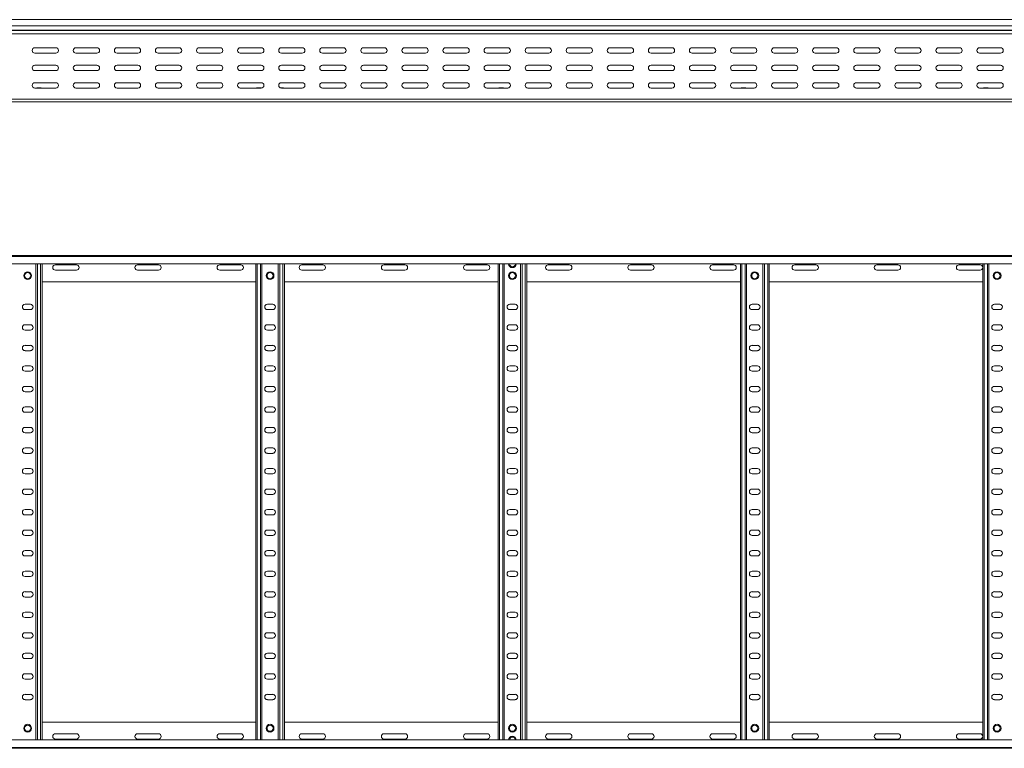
# Model space of a CAD drawing. Header units: millimetres. Extents: x -326 to 6469, y -6411 to -217.
# Tile 5 of 24: x 1863 to 3062, y -6409 to -5522. Entities that reach past the tile are written whole.
import ezdxf

# ---------------------------------------------------------------- set-up
doc = ezdxf.new("R2010")
doc.units = ezdxf.units.MM

msp = doc.modelspace()

# ---------------------------------------------------------------- linework, layer by layer
at = {"color": 7, "linetype": 'Continuous', "lineweight": 15}
for p, q in [((6469.5, -5522.1), (522.5, -5522.1)), ((522.5, -5529.6), (6469.5, -5529.6)), ((522.5, -5534.9), (6469.5, -5534.9)), ((522.5, -5535.3), (6469.5, -5535.3)), ((522.4, -5539.4), (6469.5, -5539.4)), ((1907.2, -5556.4), (1881.7, -5556.4)), ((1957.2, -5556.4), (1931.7, -5556.4)), ((2007.2, -5556.4), (1981.7, -5556.4)), ((2057.2, -5556.4), (2031.7, -5556.4)), ((2107.2, -5556.4), (2081.7, -5556.4)), ((2157.2, -5556.4), (2131.7, -5556.4)), ((2207.2, -5556.4), (2181.7, -5556.4)), ((2257.2, -5556.4), (2231.7, -5556.4)), ((2307.2, -5556.4), (2281.7, -5556.4)), ((2357.2, -5556.4), (2331.7, -5556.4)), ((2407.2, -5556.4), (2381.7, -5556.4)), ((2457.2, -5556.4), (2431.7, -5556.4)), ((2507.2, -5556.4), (2481.7, -5556.4)), ((2557.2, -5556.4), (2531.7, -5556.4)), ((2607.2, -5556.4), (2581.7, -5556.4)), ((2657.2, -5556.4), (2631.7, -5556.4)), ((2707.2, -5556.4), (2681.7, -5556.4)), ((2757.2, -5556.4), (2731.7, -5556.4)), ((2807.2, -5556.4), (2781.7, -5556.4)), ((2857.2, -5556.4), (2831.7, -5556.4)), ((2907.2, -5556.4), (2881.7, -5556.4)), ((2957.2, -5556.4), (2931.7, -5556.4)), ((3007.2, -5556.4), (2981.7, -5556.4)), ((3057.2, -5556.4), (3031.7, -5556.4)), ((1881.7, -5562.9), (1907.2, -5562.9)), ((1931.7, -5562.9), (1957.2, -5562.9)), ((1981.7, -5562.9), (2007.2, -5562.9)), ((2031.7, -5562.9), (2057.2, -5562.9)), ((2081.7, -5562.9), (2107.2, -5562.9)), ((2131.7, -5562.9), (2157.2, -5562.9)), ((2181.7, -5562.9), (2207.2, -5562.9)), ((2231.7, -5562.9), (2257.2, -5562.9)), ((2281.7, -5562.9), (2307.2, -5562.9)), ((2331.7, -5562.9), (2357.2, -5562.9)), ((2381.7, -5562.9), (2407.2, -5562.9)), ((2431.7, -5562.9), (2457.2, -5562.9)), ((2481.7, -5562.9), (2507.2, -5562.9)), ((2531.7, -5562.9), (2557.2, -5562.9)), ((2581.7, -5562.9), (2607.2, -5562.9)), ((2631.7, -5562.9), (2657.2, -5562.9)), ((2681.7, -5562.9), (2707.2, -5562.9)), ((2731.7, -5562.9), (2757.2, -5562.9)), ((2781.7, -5562.9), (2807.2, -5562.9)), ((2831.7, -5562.9), (2857.2, -5562.9)), ((2881.7, -5562.9), (2907.2, -5562.9)), ((2931.7, -5562.9), (2957.2, -5562.9)), ((2981.7, -5562.9), (3007.2, -5562.9)), ((3031.7, -5562.9), (3057.2, -5562.9)), ((1907.2, -5577.6), (1881.7, -5577.6)), ((1881.7, -5584.1), (1907.2, -5584.1)), ((1957.2, -5577.6), (1931.7, -5577.6)), ((1931.7, -5584.1), (1957.2, -5584.1)), ((2007.2, -5577.6), (1981.7, -5577.6)), ((1981.7, -5584.1), (2007.2, -5584.1)), ((2057.2, -5577.6), (2031.7, -5577.6)), ((2031.7, -5584.1), (2057.2, -5584.1)), ((2107.2, -5577.6), (2081.7, -5577.6)), ((2081.7, -5584.1), (2107.2, -5584.1)), ((2157.2, -5577.6), (2131.7, -5577.6)), ((2131.7, -5584.1), (2157.2, -5584.1)), ((2207.2, -5577.6), (2181.7, -5577.6)), ((2181.7, -5584.1), (2207.2, -5584.1)), ((2257.2, -5577.6), (2231.7, -5577.6)), ((2231.7, -5584.1), (2257.2, -5584.1)), ((2307.2, -5577.6), (2281.7, -5577.6)), ((2281.7, -5584.1), (2307.2, -5584.1)), ((2357.2, -5577.6), (2331.7, -5577.6)), ((2331.7, -5584.1), (2357.2, -5584.1)), ((2407.2, -5577.6), (2381.7, -5577.6)), ((2381.7, -5584.1), (2407.2, -5584.1)), ((2457.2, -5577.6), (2431.7, -5577.6)), ((2431.7, -5584.1), (2457.2, -5584.1)), ((2507.2, -5577.6), (2481.7, -5577.6)), ((2481.7, -5584.1), (2507.2, -5584.1)), ((2557.2, -5577.6), (2531.7, -5577.6)), ((2531.7, -5584.1), (2557.2, -5584.1)), ((2607.2, -5577.6), (2581.7, -5577.6)), ((2581.7, -5584.1), (2607.2, -5584.1)), ((2657.2, -5577.6), (2631.7, -5577.6)), ((2631.7, -5584.1), (2657.2, -5584.1)), ((2707.2, -5577.6), (2681.7, -5577.6)), ((2681.7, -5584.1), (2707.2, -5584.1)), ((2757.2, -5577.6), (2731.7, -5577.6)), ((2731.7, -5584.1), (2757.2, -5584.1)), ((2807.2, -5577.6), (2781.7, -5577.6)), ((2781.7, -5584.1), (2807.2, -5584.1)), ((2857.2, -5577.6), (2831.7, -5577.6)), ((2831.7, -5584.1), (2857.2, -5584.1)), ((2907.2, -5577.6), (2881.7, -5577.6)), ((2881.7, -5584.1), (2907.2, -5584.1)), ((2957.2, -5577.6), (2931.7, -5577.6)), ((2931.7, -5584.1), (2957.2, -5584.1)), ((3007.2, -5577.6), (2981.7, -5577.6)), ((2981.7, -5584.1), (3007.2, -5584.1)), ((3057.2, -5577.6), (3031.7, -5577.6)), ((3031.7, -5584.1), (3057.2, -5584.1)), ((1907.2, -5598.9), (1881.7, -5598.9)), ((1881.7, -5605.4), (1907.2, -5605.4)), ((1884.8, -5605.2), (1888.7, -5605.2)), ((1957.2, -5598.9), (1931.7, -5598.9)), ((1931.7, -5605.4), (1957.2, -5605.4)), ((2007.2, -5598.9), (1981.7, -5598.9)), ((1981.7, -5605.4), (2007.2, -5605.4)), ((2057.2, -5598.9), (2031.7, -5598.9)), ((2031.7, -5605.4), (2057.2, -5605.4)), ((2107.2, -5598.9), (2081.7, -5598.9)), ((2081.7, -5605.4), (2107.2, -5605.4)), ((2157.2, -5598.9), (2131.7, -5598.9)), ((2131.7, -5605.4), (2157.2, -5605.4)), ((2152.3, -5605.2), (2156.2, -5605.2)), ((2180.6, -5605.2), (2183.7, -5605.2)), ((2207.2, -5598.9), (2181.7, -5598.9)), ((2181.7, -5605.4), (2207.2, -5605.4)), ((2257.2, -5598.9), (2231.7, -5598.9)), ((2231.7, -5605.4), (2257.2, -5605.4)), ((2307.2, -5598.9), (2281.7, -5598.9)), ((2281.7, -5605.4), (2307.2, -5605.4)), ((2357.2, -5598.9), (2331.7, -5598.9)), ((2331.7, -5605.4), (2357.2, -5605.4)), ((2407.2, -5598.9), (2381.7, -5598.9)), ((2381.7, -5605.4), (2407.2, -5605.4)), ((2457.2, -5598.9), (2431.7, -5598.9)), ((2431.7, -5605.4), (2457.2, -5605.4)), ((2447.3, -5605.2), (2451.2, -5605.2)), ((2507.2, -5598.9), (2481.7, -5598.9)), ((2481.7, -5605.4), (2507.2, -5605.4)), ((2557.2, -5598.9), (2531.7, -5598.9)), ((2531.7, -5605.4), (2557.2, -5605.4)), ((2607.2, -5598.9), (2581.7, -5598.9)), ((2581.7, -5605.4), (2607.2, -5605.4)), ((2657.2, -5598.9), (2631.7, -5598.9)), ((2631.7, -5605.4), (2657.2, -5605.4)), ((2707.2, -5598.9), (2681.7, -5598.9)), ((2681.7, -5605.4), (2707.2, -5605.4)), ((2757.2, -5598.9), (2731.7, -5598.9)), ((2731.7, -5605.4), (2757.2, -5605.4)), ((2742.3, -5605.2), (2746.2, -5605.2)), ((2807.2, -5598.9), (2781.7, -5598.9)), ((2781.7, -5605.4), (2807.2, -5605.4)), ((2857.2, -5598.9), (2831.7, -5598.9)), ((2831.7, -5605.4), (2857.2, -5605.4)), ((2907.2, -5598.9), (2881.7, -5598.9)), ((2881.7, -5605.4), (2907.2, -5605.4)), ((2957.2, -5598.9), (2931.7, -5598.9)), ((2931.7, -5605.4), (2957.2, -5605.4)), ((3007.2, -5598.9), (2981.7, -5598.9)), ((2981.7, -5605.4), (3007.2, -5605.4)), ((3057.2, -5598.9), (3031.7, -5598.9)), ((3031.7, -5605.4), (3057.2, -5605.4)), ((3037.3, -5605.2), (3041.2, -5605.2)), ((522.5, -5619.1), (6469.5, -5619.1)), ((1580.9, -5622.1), (2460, -5622.1)), ((2460, -5622.1), (2465.9, -5622.1)), ((2465.9, -5622.1), (3345, -5622.1)), ((522.4, -5809.4), (6469.5, -5809.4)), ((6469.5, -5810.5), (522.5, -5810.5)), ((522.5, -5819.6), (6469.5, -5819.6)), ((1883, -6399.2), (1883, -5819.6)), ((1890.5, -6399.2), (1890.5, -5819.6)), ((1932.2, -5820.7), (1906.7, -5820.7)), ((2032.2, -5820.7), (2006.7, -5820.7)), ((2132.2, -5820.7), (2106.7, -5820.7)), ((2150.5, -6399.2), (2150.5, -5819.6)), ((2158, -6399.2), (2158, -5819.6)), ((2178, -6399.2), (2178, -5819.6)), ((2185.5, -6399.2), (2185.5, -5819.6)), ((2232.2, -5820.7), (2206.7, -5820.7)), ((2332.2, -5820.7), (2306.7, -5820.7)), ((2432.2, -5820.7), (2406.7, -5820.7)), ((2445.5, -6399.2), (2445.5, -5819.6)), ((2453, -6399.2), (2453, -5819.6)), ((2473, -6399.2), (2473, -5819.6)), ((2480.5, -6399.2), (2480.5, -5819.6)), ((2532.2, -5820.7), (2506.7, -5820.7)), ((2632.2, -5820.7), (2606.7, -5820.7)), ((2732.2, -5820.7), (2706.7, -5820.7)), ((2740.5, -6399.2), (2740.5, -5819.6)), ((2748, -6399.2), (2748, -5819.6)), ((2768, -6399.2), (2768, -5819.6)), ((2775.5, -6399.2), (2775.5, -5819.6)), ((2832.2, -5820.7), (2806.7, -5820.7)), ((2932.2, -5820.7), (2906.7, -5820.7)), ((3032.2, -5820.7), (3006.7, -5820.7)), ((3035.5, -6399.2), (3035.5, -5819.6)), ((3043, -6399.2), (3043, -5819.6)), ((1906.7, -5827.2), (1932.2, -5827.2)), ((2006.7, -5827.2), (2032.2, -5827.2)), ((2106.7, -5827.2), (2132.2, -5827.2)), ((2206.7, -5827.2), (2232.2, -5827.2)), ((2306.7, -5827.2), (2332.2, -5827.2)), ((2406.7, -5827.2), (2432.2, -5827.2)), ((2506.7, -5827.2), (2532.2, -5827.2)), ((2606.7, -5827.2), (2632.2, -5827.2)), ((2706.7, -5827.2), (2732.2, -5827.2)), ((2806.7, -5827.2), (2832.2, -5827.2)), ((2906.7, -5827.2), (2932.2, -5827.2)), ((3006.7, -5827.2), (3032.2, -5827.2)), ((1890.5, -5841.4), (2150.5, -5841.4)), ((2185.5, -5841.4), (2445.5, -5841.4)), ((2480.5, -5841.4), (2740.5, -5841.4)), ((2775.5, -5841.4), (3035.5, -5841.4)), ((1876.2, -5868.7), (1869.7, -5868.7)), ((2171.2, -5868.7), (2164.7, -5868.7)), ((2466.2, -5868.7), (2459.7, -5868.7)), ((2761.2, -5868.7), (2754.7, -5868.7)), ((3056.2, -5868.7), (3049.7, -5868.7)), ((1869.7, -5875.2), (1876.2, -5875.2)), ((2164.7, -5875.2), (2171.2, -5875.2)), ((2459.7, -5875.2), (2466.2, -5875.2)), ((2754.7, -5875.2), (2761.2, -5875.2)), ((3049.7, -5875.2), (3056.2, -5875.2)), ((1876.2, -5893.7), (1869.7, -5893.7)), ((2171.2, -5893.7), (2164.7, -5893.7)), ((2466.2, -5893.7), (2459.7, -5893.7)), ((2761.2, -5893.7), (2754.7, -5893.7)), ((3056.2, -5893.7), (3049.7, -5893.7)), ((1869.7, -5900.2), (1876.2, -5900.2)), ((2164.7, -5900.2), (2171.2, -5900.2)), ((2459.7, -5900.2), (2466.2, -5900.2)), ((2754.7, -5900.2), (2761.2, -5900.2)), ((3049.7, -5900.2), (3056.2, -5900.2)), ((1876.2, -5918.7), (1869.7, -5918.7)), ((2171.2, -5918.7), (2164.7, -5918.7)), ((2466.2, -5918.7), (2459.7, -5918.7)), ((2761.2, -5918.7), (2754.7, -5918.7)), ((3056.2, -5918.7), (3049.7, -5918.7)), ((1869.7, -5925.2), (1876.2, -5925.2)), ((2164.7, -5925.2), (2171.2, -5925.2)), ((2459.7, -5925.2), (2466.2, -5925.2)), ((2754.7, -5925.2), (2761.2, -5925.2)), ((3049.7, -5925.2), (3056.2, -5925.2)), ((1876.2, -5943.7), (1869.7, -5943.7)), ((2171.2, -5943.7), (2164.7, -5943.7)), ((2466.2, -5943.7), (2459.7, -5943.7)), ((2761.2, -5943.7), (2754.7, -5943.7)), ((3056.2, -5943.7), (3049.7, -5943.7)), ((1869.7, -5950.2), (1876.2, -5950.2)), ((2164.7, -5950.2), (2171.2, -5950.2)), ((2459.7, -5950.2), (2466.2, -5950.2)), ((2754.7, -5950.2), (2761.2, -5950.2)), ((3049.7, -5950.2), (3056.2, -5950.2)), ((1876.2, -5968.7), (1869.7, -5968.7)), ((1869.7, -5975.2), (1876.2, -5975.2)), ((2171.2, -5968.7), (2164.7, -5968.7)), ((2164.7, -5975.2), (2171.2, -5975.2)), ((2466.2, -5968.7), (2459.7, -5968.7)), ((2459.7, -5975.2), (2466.2, -5975.2)), ((2761.2, -5968.7), (2754.7, -5968.7)), ((2754.7, -5975.2), (2761.2, -5975.2)), ((3056.2, -5968.7), (3049.7, -5968.7)), ((3049.7, -5975.2), (3056.2, -5975.2)), ((1876.2, -5993.7), (1869.7, -5993.7)), ((1869.7, -6000.2), (1876.2, -6000.2)), ((2171.2, -5993.7), (2164.7, -5993.7)), ((2164.7, -6000.2), (2171.2, -6000.2)), ((2466.2, -5993.7), (2459.7, -5993.7)), ((2459.7, -6000.2), (2466.2, -6000.2)), ((2761.2, -5993.7), (2754.7, -5993.7)), ((2754.7, -6000.2), (2761.2, -6000.2)), ((3056.2, -5993.7), (3049.7, -5993.7)), ((3049.7, -6000.2), (3056.2, -6000.2)), ((1876.2, -6018.7), (1869.7, -6018.7)), ((1869.7, -6025.2), (1876.2, -6025.2)), ((2171.2, -6018.7), (2164.7, -6018.7)), ((2164.7, -6025.2), (2171.2, -6025.2)), ((2466.2, -6018.7), (2459.7, -6018.7)), ((2459.7, -6025.2), (2466.2, -6025.2)), ((2761.2, -6018.7), (2754.7, -6018.7)), ((2754.7, -6025.2), (2761.2, -6025.2)), ((3056.2, -6018.7), (3049.7, -6018.7)), ((3049.7, -6025.2), (3056.2, -6025.2)), ((1876.2, -6043.7), (1869.7, -6043.7)), ((1869.7, -6050.2), (1876.2, -6050.2)), ((2171.2, -6043.7), (2164.7, -6043.7)), ((2164.7, -6050.2), (2171.2, -6050.2)), ((2466.2, -6043.7), (2459.7, -6043.7)), ((2459.7, -6050.2), (2466.2, -6050.2)), ((2761.2, -6043.7), (2754.7, -6043.7)), ((2754.7, -6050.2), (2761.2, -6050.2)), ((3056.2, -6043.7), (3049.7, -6043.7)), ((3049.7, -6050.2), (3056.2, -6050.2)), ((1876.2, -6068.7), (1869.7, -6068.7)), ((1869.7, -6075.2), (1876.2, -6075.2)), ((2171.2, -6068.7), (2164.7, -6068.7)), ((2164.7, -6075.2), (2171.2, -6075.2)), ((2466.2, -6068.7), (2459.7, -6068.7)), ((2459.7, -6075.2), (2466.2, -6075.2)), ((2761.2, -6068.7), (2754.7, -6068.7)), ((2754.7, -6075.2), (2761.2, -6075.2)), ((3056.2, -6068.7), (3049.7, -6068.7)), ((3049.7, -6075.2), (3056.2, -6075.2)), ((1876.2, -6093.7), (1869.7, -6093.7)), ((1869.7, -6100.2), (1876.2, -6100.2)), ((2171.2, -6093.7), (2164.7, -6093.7)), ((2164.7, -6100.2), (2171.2, -6100.2)), ((2466.2, -6093.7), (2459.7, -6093.7)), ((2459.7, -6100.2), (2466.2, -6100.2)), ((2761.2, -6093.7), (2754.7, -6093.7)), ((2754.7, -6100.2), (2761.2, -6100.2)), ((3056.2, -6093.7), (3049.7, -6093.7)), ((3049.7, -6100.2), (3056.2, -6100.2)), ((1876.2, -6118.7), (1869.7, -6118.7)), ((2171.2, -6118.7), (2164.7, -6118.7)), ((2466.2, -6118.7), (2459.7, -6118.7)), ((2761.2, -6118.7), (2754.7, -6118.7)), ((3056.2, -6118.7), (3049.7, -6118.7)), ((1869.7, -6125.2), (1876.2, -6125.2)), ((2164.7, -6125.2), (2171.2, -6125.2)), ((2459.7, -6125.2), (2466.2, -6125.2)), ((2754.7, -6125.2), (2761.2, -6125.2)), ((3049.7, -6125.2), (3056.2, -6125.2)), ((1876.2, -6143.7), (1869.7, -6143.7)), ((2171.2, -6143.7), (2164.7, -6143.7)), ((2466.2, -6143.7), (2459.7, -6143.7)), ((2761.2, -6143.7), (2754.7, -6143.7)), ((3056.2, -6143.7), (3049.7, -6143.7)), ((1869.7, -6150.2), (1876.2, -6150.2)), ((2164.7, -6150.2), (2171.2, -6150.2)), ((2459.7, -6150.2), (2466.2, -6150.2)), ((2754.7, -6150.2), (2761.2, -6150.2)), ((3049.7, -6150.2), (3056.2, -6150.2)), ((1876.2, -6168.7), (1869.7, -6168.7)), ((2171.2, -6168.7), (2164.7, -6168.7)), ((2466.2, -6168.7), (2459.7, -6168.7)), ((2761.2, -6168.7), (2754.7, -6168.7)), ((3056.2, -6168.7), (3049.7, -6168.7)), ((1869.7, -6175.2), (1876.2, -6175.2)), ((2164.7, -6175.2), (2171.2, -6175.2)), ((2459.7, -6175.2), (2466.2, -6175.2)), ((2754.7, -6175.2), (2761.2, -6175.2)), ((3049.7, -6175.2), (3056.2, -6175.2)), ((1876.2, -6193.7), (1869.7, -6193.7)), ((2171.2, -6193.7), (2164.7, -6193.7)), ((2466.2, -6193.7), (2459.7, -6193.7)), ((2761.2, -6193.7), (2754.7, -6193.7)), ((3056.2, -6193.7), (3049.7, -6193.7)), ((1869.7, -6200.2), (1876.2, -6200.2)), ((2164.7, -6200.2), (2171.2, -6200.2)), ((2459.7, -6200.2), (2466.2, -6200.2)), ((2754.7, -6200.2), (2761.2, -6200.2)), ((3049.7, -6200.2), (3056.2, -6200.2)), ((1876.2, -6218.7), (1869.7, -6218.7)), ((2171.2, -6218.7), (2164.7, -6218.7)), ((2466.2, -6218.7), (2459.7, -6218.7)), ((2761.2, -6218.7), (2754.7, -6218.7)), ((3056.2, -6218.7), (3049.7, -6218.7)), ((1869.7, -6225.2), (1876.2, -6225.2)), ((2164.7, -6225.2), (2171.2, -6225.2)), ((2459.7, -6225.2), (2466.2, -6225.2)), ((2754.7, -6225.2), (2761.2, -6225.2)), ((3049.7, -6225.2), (3056.2, -6225.2)), ((1876.2, -6243.7), (1869.7, -6243.7)), ((2171.2, -6243.7), (2164.7, -6243.7)), ((2466.2, -6243.7), (2459.7, -6243.7)), ((2761.2, -6243.7), (2754.7, -6243.7)), ((3056.2, -6243.7), (3049.7, -6243.7)), ((1869.7, -6250.2), (1876.2, -6250.2)), ((2164.7, -6250.2), (2171.2, -6250.2)), ((2459.7, -6250.2), (2466.2, -6250.2)), ((2754.7, -6250.2), (2761.2, -6250.2)), ((3049.7, -6250.2), (3056.2, -6250.2)), ((1876.2, -6268.7), (1869.7, -6268.7)), ((1869.7, -6275.2), (1876.2, -6275.2)), ((2171.2, -6268.7), (2164.7, -6268.7)), ((2164.7, -6275.2), (2171.2, -6275.2)), ((2466.2, -6268.7), (2459.7, -6268.7)), ((2459.7, -6275.2), (2466.2, -6275.2)), ((2761.2, -6268.7), (2754.7, -6268.7)), ((2754.7, -6275.2), (2761.2, -6275.2)), ((3056.2, -6268.7), (3049.7, -6268.7)), ((3049.7, -6275.2), (3056.2, -6275.2)), ((1876.2, -6293.7), (1869.7, -6293.7)), ((1869.7, -6300.2), (1876.2, -6300.2)), ((2171.2, -6293.7), (2164.7, -6293.7)), ((2164.7, -6300.2), (2171.2, -6300.2)), ((2466.2, -6293.7), (2459.7, -6293.7)), ((2459.7, -6300.2), (2466.2, -6300.2)), ((2761.2, -6293.7), (2754.7, -6293.7)), ((2754.7, -6300.2), (2761.2, -6300.2)), ((3056.2, -6293.7), (3049.7, -6293.7)), ((3049.7, -6300.2), (3056.2, -6300.2)), ((1876.2, -6318.7), (1869.7, -6318.7)), ((1869.7, -6325.2), (1876.2, -6325.2)), ((2171.2, -6318.7), (2164.7, -6318.7)), ((2164.7, -6325.2), (2171.2, -6325.2)), ((2466.2, -6318.7), (2459.7, -6318.7)), ((2459.7, -6325.2), (2466.2, -6325.2)), ((2761.2, -6318.7), (2754.7, -6318.7)), ((2754.7, -6325.2), (2761.2, -6325.2)), ((3056.2, -6318.7), (3049.7, -6318.7)), ((3049.7, -6325.2), (3056.2, -6325.2)), ((1876.2, -6343.7), (1869.7, -6343.7)), ((1869.7, -6350.2), (1876.2, -6350.2)), ((2171.2, -6343.7), (2164.7, -6343.7)), ((2164.7, -6350.2), (2171.2, -6350.2)), ((2466.2, -6343.7), (2459.7, -6343.7)), ((2459.7, -6350.2), (2466.2, -6350.2)), ((2761.2, -6343.7), (2754.7, -6343.7)), ((2754.7, -6350.2), (2761.2, -6350.2)), ((3056.2, -6343.7), (3049.7, -6343.7)), ((3049.7, -6350.2), (3056.2, -6350.2)), ((1890.5, -6377.4), (2150.5, -6377.4)), ((2185.5, -6377.4), (2445.5, -6377.4)), ((2480.5, -6377.4), (2740.5, -6377.4)), ((2775.5, -6377.4), (3035.5, -6377.4)), ((6469.5, -6399.2), (522.5, -6399.2)), ((1906.7, -6391.7), (1932.2, -6391.7)), ((1932.2, -6398.2), (1906.7, -6398.2)), ((2006.7, -6391.7), (2032.2, -6391.7)), ((2032.2, -6398.2), (2006.7, -6398.2)), ((2106.7, -6391.7), (2132.2, -6391.7)), ((2132.2, -6398.2), (2106.7, -6398.2)), ((2206.7, -6391.7), (2232.2, -6391.7)), ((2232.2, -6398.2), (2206.7, -6398.2)), ((2306.7, -6391.7), (2332.2, -6391.7)), ((2332.2, -6398.2), (2306.7, -6398.2)), ((2406.7, -6391.7), (2432.2, -6391.7)), ((2432.2, -6398.2), (2406.7, -6398.2)), ((2506.7, -6391.7), (2532.2, -6391.7)), ((2532.2, -6398.2), (2506.7, -6398.2)), ((2606.7, -6391.7), (2632.2, -6391.7)), ((2632.2, -6398.2), (2606.7, -6398.2)), ((2706.7, -6391.7), (2732.2, -6391.7)), ((2732.2, -6398.2), (2706.7, -6398.2)), ((2806.7, -6391.7), (2832.2, -6391.7)), ((2832.2, -6398.2), (2806.7, -6398.2)), ((2906.7, -6391.7), (2932.2, -6391.7)), ((2932.2, -6398.2), (2906.7, -6398.2)), ((3006.7, -6391.7), (3032.2, -6391.7)), ((3032.2, -6398.2), (3006.7, -6398.2)), ((522.4, -6409.4), (6469.5, -6409.4)), ((522.5, -6408.3), (6469.5, -6408.3))]:
    msp.add_line(p, q, dxfattribs=at)
at = {"color": 8, "linetype": 'Continuous', "lineweight": 15}
for p, q in [((1884.8, -5605.2), (1884.8, -5605.4)), ((1888.7, -5605.4), (1888.7, -5605.2)), ((2152.3, -5605.2), (2152.3, -5605.4)), ((2156.2, -5605.4), (2156.2, -5605.2)), ((2183.7, -5605.4), (2183.7, -5605.2)), ((2447.3, -5605.2), (2447.3, -5605.4)), ((2451.2, -5605.4), (2451.2, -5605.2)), ((2742.3, -5605.2), (2742.3, -5605.4)), ((2746.2, -5605.4), (2746.2, -5605.2)), ((3037.3, -5605.2), (3037.3, -5605.4)), ((3041.2, -5605.4), (3041.2, -5605.2)), ((1884.8, -6399.2), (1884.8, -5819.6)), ((1888.7, -6399.2), (1888.7, -5819.6)), ((2152.3, -6399.2), (2152.3, -5819.6)), ((2156.2, -6399.2), (2156.2, -5819.6)), ((2179.8, -6399.2), (2179.8, -5819.6)), ((2183.7, -6399.2), (2183.7, -5819.6)), ((2447.3, -6399.2), (2447.3, -5819.6)), ((2451.2, -6399.2), (2451.2, -5819.6)), ((2474.8, -6399.2), (2474.8, -5819.6)), ((2478.7, -6399.2), (2478.7, -5819.6)), ((2742.3, -6399.2), (2742.3, -5819.6)), ((2746.2, -6399.2), (2746.2, -5819.6)), ((2769.8, -6399.2), (2769.8, -5819.6)), ((2773.7, -6399.2), (2773.7, -5819.6)), ((3037.3, -6399.2), (3037.3, -5819.6)), ((3041.2, -6399.2), (3041.2, -5819.6))]:
    msp.add_line(p, q, dxfattribs=at)
at = {"color": 7, "linetype": 'Continuous', "lineweight": 15}
for centre, radius in [((1873, -5833.9), 4.75), ((1873, -5833.9), 3.75), ((2168, -5833.9), 4.75), ((2168, -5833.9), 3.75), ((2463, -5833.9), 4.75), ((2463, -5833.9), 3.75), ((2758, -5833.9), 4.75), ((2758, -5833.9), 3.75), ((3053, -5833.9), 4.75), ((3053, -5833.9), 3.75), ((1873, -6384.9), 4.75), ((1873, -6384.9), 3.75), ((2168, -6384.9), 4.75), ((2168, -6384.9), 3.75), ((2463, -6384.9), 4.75), ((2463, -6384.9), 3.75), ((2758, -6384.9), 4.75), ((2758, -6384.9), 3.75), ((3053, -6384.9), 4.75), ((3053, -6384.9), 3.75)]:
    msp.add_circle(centre, radius, dxfattribs=at)
for centre, radius, start, end in [((1881.7, -5559.6), 3.25, 90, 270), ((1907.2, -5559.6), 3.25, 270, 90), ((1931.7, -5559.6), 3.25, 90, 270), ((1957.2, -5559.6), 3.25, 270, 90), ((1981.7, -5559.6), 3.25, 90, 270), ((2007.2, -5559.6), 3.25, 270, 90), ((2031.7, -5559.6), 3.25, 90, 270), ((2057.2, -5559.6), 3.25, 270, 90), ((2081.7, -5559.6), 3.25, 90, 270), ((2107.2, -5559.6), 3.25, 270, 90), ((2131.7, -5559.6), 3.25, 90, 270), ((2157.2, -5559.6), 3.25, 270, 90), ((2181.7, -5559.6), 3.25, 90, 270), ((2207.2, -5559.6), 3.25, 270, 90), ((2231.7, -5559.6), 3.25, 90, 270), ((2257.2, -5559.6), 3.25, 270, 90), ((2281.7, -5559.6), 3.25, 90, 270), ((2307.2, -5559.6), 3.25, 270, 90), ((2331.7, -5559.6), 3.25, 90, 270), ((2357.2, -5559.6), 3.25, 270, 90), ((2381.7, -5559.6), 3.25, 90, 270), ((2407.2, -5559.6), 3.25, 270, 90), ((2431.7, -5559.6), 3.25, 90, 270), ((2457.2, -5559.6), 3.25, 270, 90), ((2481.7, -5559.6), 3.25, 90, 270), ((2507.2, -5559.6), 3.25, 270, 90), ((2531.7, -5559.6), 3.25, 90, 270), ((2557.2, -5559.6), 3.25, 270, 90), ((2581.7, -5559.6), 3.25, 90, 270), ((2607.2, -5559.6), 3.25, 270, 90), ((2631.7, -5559.6), 3.25, 90, 270), ((2657.2, -5559.6), 3.25, 270, 90), ((2681.7, -5559.6), 3.25, 90, 270), ((2707.2, -5559.6), 3.25, 270, 90), ((2731.7, -5559.6), 3.25, 90, 270), ((2757.2, -5559.6), 3.25, 270, 90), ((2781.7, -5559.6), 3.25, 90, 270), ((2807.2, -5559.6), 3.25, 270, 90), ((2831.7, -5559.6), 3.25, 90, 270), ((2857.2, -5559.6), 3.25, 270, 90), ((2881.7, -5559.6), 3.25, 90, 270), ((2907.2, -5559.6), 3.25, 270, 90), ((2931.7, -5559.6), 3.25, 90, 270), ((2957.2, -5559.6), 3.25, 270, 90), ((2981.7, -5559.6), 3.25, 90, 270), ((3007.2, -5559.6), 3.25, 270, 90), ((3031.7, -5559.6), 3.25, 90, 270), ((3057.2, -5559.6), 3.25, 270, 90), ((1881.7, -5580.9), 3.25, 90, 270), ((1907.2, -5580.9), 3.25, 270, 90), ((1931.7, -5580.9), 3.25, 90, 270), ((1957.2, -5580.9), 3.25, 270, 90), ((1981.7, -5580.9), 3.25, 90, 270), ((2007.2, -5580.9), 3.25, 270, 90), ((2031.7, -5580.9), 3.25, 90, 270), ((2057.2, -5580.9), 3.25, 270, 90), ((2081.7, -5580.9), 3.25, 90, 270), ((2107.2, -5580.9), 3.25, 270, 90), ((2131.7, -5580.9), 3.25, 90, 270), ((2157.2, -5580.9), 3.25, 270, 90), ((2181.7, -5580.9), 3.25, 90, 270), ((2207.2, -5580.9), 3.25, 270, 90), ((2231.7, -5580.9), 3.25, 90, 270), ((2257.2, -5580.9), 3.25, 270, 90), ((2281.7, -5580.9), 3.25, 90, 270), ((2307.2, -5580.9), 3.25, 270, 90), ((2331.7, -5580.9), 3.25, 90, 270), ((2357.2, -5580.9), 3.25, 270, 90), ((2381.7, -5580.9), 3.25, 90, 270), ((2407.2, -5580.9), 3.25, 270, 90), ((2431.7, -5580.9), 3.25, 90, 270), ((2457.2, -5580.9), 3.25, 270, 90), ((2481.7, -5580.9), 3.25, 90, 270), ((2507.2, -5580.9), 3.25, 270, 90), ((2531.7, -5580.9), 3.25, 90, 270), ((2557.2, -5580.9), 3.25, 270, 90), ((2581.7, -5580.9), 3.25, 90, 270), ((2607.2, -5580.9), 3.25, 270, 90), ((2631.7, -5580.9), 3.25, 90, 270), ((2657.2, -5580.9), 3.25, 270, 90), ((2681.7, -5580.9), 3.25, 90, 270), ((2707.2, -5580.9), 3.25, 270, 90), ((2731.7, -5580.9), 3.25, 90, 270), ((2757.2, -5580.9), 3.25, 270, 90), ((2781.7, -5580.9), 3.25, 90, 270), ((2807.2, -5580.9), 3.25, 270, 90), ((2831.7, -5580.9), 3.25, 90, 270), ((2857.2, -5580.9), 3.25, 270, 90), ((2881.7, -5580.9), 3.25, 90, 270), ((2907.2, -5580.9), 3.25, 270, 90), ((2931.7, -5580.9), 3.25, 90, 270), ((2957.2, -5580.9), 3.25, 270, 90), ((2981.7, -5580.9), 3.25, 90, 270), ((3007.2, -5580.9), 3.25, 270, 90), ((3031.7, -5580.9), 3.25, 90, 270), ((3057.2, -5580.9), 3.25, 270, 90), ((1881.7, -5602.1), 3.25, 90, 270), ((1884.8, -5607), 1.8, 90, 116.5628), ((1888.7, -5607), 1.8, 63.4372, 90), ((1907.2, -5602.1), 3.25, 270, 90), ((1931.7, -5602.1), 3.25, 90, 270), ((1957.2, -5602.1), 3.25, 270, 90), ((1981.7, -5602.1), 3.25, 90, 270), ((2007.2, -5602.1), 3.25, 270, 90), ((2031.7, -5602.1), 3.25, 90, 270), ((2057.2, -5602.1), 3.25, 270, 90), ((2081.7, -5602.1), 3.25, 90, 270), ((2107.2, -5602.1), 3.25, 270, 90), ((2131.7, -5602.1), 3.25, 90, 270), ((2152.3, -5607), 1.8, 90, 116.5628), ((2156.2, -5607), 1.8, 63.4372, 90), ((2157.2, -5602.1), 3.25, 270, 90), ((2181.7, -5602.1), 3.25, 90, 270), ((2183.7, -5607), 1.8, 63.4372, 90), ((2207.2, -5602.1), 3.25, 270, 90), ((2231.7, -5602.1), 3.25, 90, 270), ((2257.2, -5602.1), 3.25, 270, 90), ((2281.7, -5602.1), 3.25, 90, 270), ((2307.2, -5602.1), 3.25, 270, 90), ((2331.7, -5602.1), 3.25, 90, 270), ((2357.2, -5602.1), 3.25, 270, 90), ((2381.7, -5602.1), 3.25, 90, 270), ((2407.2, -5602.1), 3.25, 270, 90), ((2431.7, -5602.1), 3.25, 90, 270), ((2447.3, -5607), 1.8, 90, 116.5628), ((2451.2, -5607), 1.8, 63.4372, 90), ((2457.2, -5602.1), 3.25, 270, 90), ((2481.7, -5602.1), 3.25, 90, 270), ((2507.2, -5602.1), 3.25, 270, 90), ((2531.7, -5602.1), 3.25, 90, 270), ((2557.2, -5602.1), 3.25, 270, 90), ((2581.7, -5602.1), 3.25, 90, 270), ((2607.2, -5602.1), 3.25, 270, 90), ((2631.7, -5602.1), 3.25, 90, 270), ((2657.2, -5602.1), 3.25, 270, 90), ((2681.7, -5602.1), 3.25, 90, 270), ((2707.2, -5602.1), 3.25, 270, 90), ((2731.7, -5602.1), 3.25, 90, 270), ((2742.3, -5607), 1.8, 90, 116.5628), ((2746.2, -5607), 1.8, 63.4372, 90), ((2757.2, -5602.1), 3.25, 270, 90), ((2781.7, -5602.1), 3.25, 90, 270), ((2807.2, -5602.1), 3.25, 270, 90), ((2831.7, -5602.1), 3.25, 90, 270), ((2857.2, -5602.1), 3.25, 270, 90), ((2881.7, -5602.1), 3.25, 90, 270), ((2907.2, -5602.1), 3.25, 270, 90), ((2931.7, -5602.1), 3.25, 90, 270), ((2957.2, -5602.1), 3.25, 270, 90), ((2981.7, -5602.1), 3.25, 90, 270), ((3007.2, -5602.1), 3.25, 270, 90), ((3031.7, -5602.1), 3.25, 90, 270), ((3037.3, -5607), 1.8, 90, 116.5628), ((3041.2, -5607), 1.8, 63.4372, 90), ((3057.2, -5602.1), 3.25, 270, 90), ((1906.7, -5823.9), 3.25, 90, 270), ((1932.2, -5823.9), 3.25, 270, 90), ((2006.7, -5823.9), 3.25, 90, 270), ((2032.2, -5823.9), 3.25, 270, 90), ((2106.7, -5823.9), 3.25, 90, 270), ((2132.2, -5823.9), 3.25, 270, 90), ((2206.7, -5823.9), 3.25, 90, 270), ((2232.2, -5823.9), 3.25, 270, 90), ((2306.7, -5823.9), 3.25, 90, 270), ((2332.2, -5823.9), 3.25, 270, 90), ((2406.7, -5823.9), 3.25, 90, 270), ((2432.2, -5823.9), 3.25, 270, 90), ((2463, -5819.3), 4.75, 183.9233, 356.0767), ((2506.7, -5823.9), 3.25, 90, 270), ((2532.2, -5823.9), 3.25, 270, 90), ((2606.7, -5823.9), 3.25, 90, 270), ((2632.2, -5823.9), 3.25, 270, 90), ((2706.7, -5823.9), 3.25, 90, 270), ((2732.2, -5823.9), 3.25, 270, 90), ((2806.7, -5823.9), 3.25, 90, 270), ((2832.2, -5823.9), 3.25, 270, 90), ((2906.7, -5823.9), 3.25, 90, 270), ((2932.2, -5823.9), 3.25, 270, 90), ((3006.7, -5823.9), 3.25, 90, 270), ((3032.2, -5823.9), 3.25, 270, 90), ((1869.7, -5871.9), 3.25, 90, 270), ((1876.2, -5871.9), 3.25, 270, 90), ((2164.7, -5871.9), 3.25, 90, 270), ((2171.2, -5871.9), 3.25, 270, 90), ((2459.7, -5871.9), 3.25, 90, 270), ((2466.2, -5871.9), 3.25, 270, 90), ((2754.7, -5871.9), 3.25, 90, 270), ((2761.2, -5871.9), 3.25, 270, 90), ((3049.7, -5871.9), 3.25, 90, 270), ((3056.2, -5871.9), 3.25, 270, 90), ((1869.7, -5896.9), 3.25, 90, 270), ((1876.2, -5896.9), 3.25, 270, 90), ((2164.7, -5896.9), 3.25, 90, 270), ((2171.2, -5896.9), 3.25, 270, 90), ((2459.7, -5896.9), 3.25, 90, 270), ((2466.2, -5896.9), 3.25, 270, 90), ((2754.7, -5896.9), 3.25, 90, 270), ((2761.2, -5896.9), 3.25, 270, 90), ((3049.7, -5896.9), 3.25, 90, 270), ((3056.2, -5896.9), 3.25, 270, 90), ((1869.7, -5921.9), 3.25, 90, 270), ((1876.2, -5921.9), 3.25, 270, 90), ((2164.7, -5921.9), 3.25, 90, 270), ((2171.2, -5921.9), 3.25, 270, 90), ((2459.7, -5921.9), 3.25, 90, 270), ((2466.2, -5921.9), 3.25, 270, 90), ((2754.7, -5921.9), 3.25, 90, 270), ((2761.2, -5921.9), 3.25, 270, 90), ((3049.7, -5921.9), 3.25, 90, 270), ((3056.2, -5921.9), 3.25, 270, 90), ((1869.7, -5946.9), 3.25, 90, 270), ((1876.2, -5946.9), 3.25, 270, 90), ((2164.7, -5946.9), 3.25, 90, 270), ((2171.2, -5946.9), 3.25, 270, 90), ((2459.7, -5946.9), 3.25, 90, 270), ((2466.2, -5946.9), 3.25, 270, 90), ((2754.7, -5946.9), 3.25, 90, 270), ((2761.2, -5946.9), 3.25, 270, 90), ((3049.7, -5946.9), 3.25, 90, 270), ((3056.2, -5946.9), 3.25, 270, 90), ((1869.7, -5971.9), 3.25, 90, 270), ((1876.2, -5971.9), 3.25, 270, 90), ((2164.7, -5971.9), 3.25, 90, 270), ((2171.2, -5971.9), 3.25, 270, 90), ((2459.7, -5971.9), 3.25, 90, 270), ((2466.2, -5971.9), 3.25, 270, 90), ((2754.7, -5971.9), 3.25, 90, 270), ((2761.2, -5971.9), 3.25, 270, 90), ((3049.7, -5971.9), 3.25, 90, 270), ((3056.2, -5971.9), 3.25, 270, 90), ((1869.7, -5996.9), 3.25, 90, 270), ((1876.2, -5996.9), 3.25, 270, 90), ((2164.7, -5996.9), 3.25, 90, 270), ((2171.2, -5996.9), 3.25, 270, 90), ((2459.7, -5996.9), 3.25, 90, 270), ((2466.2, -5996.9), 3.25, 270, 90), ((2754.7, -5996.9), 3.25, 90, 270), ((2761.2, -5996.9), 3.25, 270, 90), ((3049.7, -5996.9), 3.25, 90, 270), ((3056.2, -5996.9), 3.25, 270, 90), ((1869.7, -6021.9), 3.25, 90, 270), ((1876.2, -6021.9), 3.25, 270, 90), ((2164.7, -6021.9), 3.25, 90, 270), ((2171.2, -6021.9), 3.25, 270, 90), ((2459.7, -6021.9), 3.25, 90, 270), ((2466.2, -6021.9), 3.25, 270, 90), ((2754.7, -6021.9), 3.25, 90, 270), ((2761.2, -6021.9), 3.25, 270, 90), ((3049.7, -6021.9), 3.25, 90, 270), ((3056.2, -6021.9), 3.25, 270, 90), ((1869.7, -6046.9), 3.25, 90, 270), ((1876.2, -6046.9), 3.25, 270, 90), ((2164.7, -6046.9), 3.25, 90, 270), ((2171.2, -6046.9), 3.25, 270, 90), ((2459.7, -6046.9), 3.25, 90, 270), ((2466.2, -6046.9), 3.25, 270, 90), ((2754.7, -6046.9), 3.25, 90, 270), ((2761.2, -6046.9), 3.25, 270, 90), ((3049.7, -6046.9), 3.25, 90, 270), ((3056.2, -6046.9), 3.25, 270, 90), ((1869.7, -6071.9), 3.25, 90, 270), ((1876.2, -6071.9), 3.25, 270, 90), ((2164.7, -6071.9), 3.25, 90, 270), ((2171.2, -6071.9), 3.25, 270, 90), ((2459.7, -6071.9), 3.25, 90, 270), ((2466.2, -6071.9), 3.25, 270, 90), ((2754.7, -6071.9), 3.25, 90, 270), ((2761.2, -6071.9), 3.25, 270, 90), ((3049.7, -6071.9), 3.25, 90, 270), ((3056.2, -6071.9), 3.25, 270, 90), ((1869.7, -6096.9), 3.25, 90, 270), ((1876.2, -6096.9), 3.25, 270, 90), ((2164.7, -6096.9), 3.25, 90, 270), ((2171.2, -6096.9), 3.25, 270, 90), ((2459.7, -6096.9), 3.25, 90, 270), ((2466.2, -6096.9), 3.25, 270, 90), ((2754.7, -6096.9), 3.25, 90, 270), ((2761.2, -6096.9), 3.25, 270, 90), ((3049.7, -6096.9), 3.25, 90, 270), ((3056.2, -6096.9), 3.25, 270, 90), ((1869.7, -6121.9), 3.25, 90, 270), ((1876.2, -6121.9), 3.25, 270, 90), ((2164.7, -6121.9), 3.25, 90, 270), ((2171.2, -6121.9), 3.25, 270, 90), ((2459.7, -6121.9), 3.25, 90, 270), ((2466.2, -6121.9), 3.25, 270, 90), ((2754.7, -6121.9), 3.25, 90, 270), ((2761.2, -6121.9), 3.25, 270, 90), ((3049.7, -6121.9), 3.25, 90, 270), ((3056.2, -6121.9), 3.25, 270, 90), ((1869.7, -6146.9), 3.25, 90, 270), ((1876.2, -6146.9), 3.25, 270, 90), ((2164.7, -6146.9), 3.25, 90, 270), ((2171.2, -6146.9), 3.25, 270, 90), ((2459.7, -6146.9), 3.25, 90, 270), ((2466.2, -6146.9), 3.25, 270, 90), ((2754.7, -6146.9), 3.25, 90, 270), ((2761.2, -6146.9), 3.25, 270, 90), ((3049.7, -6146.9), 3.25, 90, 270), ((3056.2, -6146.9), 3.25, 270, 90), ((1869.7, -6171.9), 3.25, 90, 270), ((1876.2, -6171.9), 3.25, 270, 90), ((2164.7, -6171.9), 3.25, 90, 270), ((2171.2, -6171.9), 3.25, 270, 90), ((2459.7, -6171.9), 3.25, 90, 270), ((2466.2, -6171.9), 3.25, 270, 90), ((2754.7, -6171.9), 3.25, 90, 270), ((2761.2, -6171.9), 3.25, 270, 90), ((3049.7, -6171.9), 3.25, 90, 270), ((3056.2, -6171.9), 3.25, 270, 90), ((1869.7, -6196.9), 3.25, 90, 270), ((1876.2, -6196.9), 3.25, 270, 90), ((2164.7, -6196.9), 3.25, 90, 270), ((2171.2, -6196.9), 3.25, 270, 90), ((2459.7, -6196.9), 3.25, 90, 270), ((2466.2, -6196.9), 3.25, 270, 90), ((2754.7, -6196.9), 3.25, 90, 270), ((2761.2, -6196.9), 3.25, 270, 90), ((3049.7, -6196.9), 3.25, 90, 270), ((3056.2, -6196.9), 3.25, 270, 90), ((1869.7, -6221.9), 3.25, 90, 270), ((1876.2, -6221.9), 3.25, 270, 90), ((2164.7, -6221.9), 3.25, 90, 270), ((2171.2, -6221.9), 3.25, 270, 90), ((2459.7, -6221.9), 3.25, 90, 270), ((2466.2, -6221.9), 3.25, 270, 90), ((2754.7, -6221.9), 3.25, 90, 270), ((2761.2, -6221.9), 3.25, 270, 90), ((3049.7, -6221.9), 3.25, 90, 270), ((3056.2, -6221.9), 3.25, 270, 90), ((1869.7, -6246.9), 3.25, 90, 270), ((1876.2, -6246.9), 3.25, 270, 90), ((2164.7, -6246.9), 3.25, 90, 270), ((2171.2, -6246.9), 3.25, 270, 90), ((2459.7, -6246.9), 3.25, 90, 270), ((2466.2, -6246.9), 3.25, 270, 90), ((2754.7, -6246.9), 3.25, 90, 270), ((2761.2, -6246.9), 3.25, 270, 90), ((3049.7, -6246.9), 3.25, 90, 270), ((3056.2, -6246.9), 3.25, 270, 90), ((1869.7, -6271.9), 3.25, 90, 270), ((1876.2, -6271.9), 3.25, 270, 90), ((2164.7, -6271.9), 3.25, 90, 270), ((2171.2, -6271.9), 3.25, 270, 90), ((2459.7, -6271.9), 3.25, 90, 270), ((2466.2, -6271.9), 3.25, 270, 90), ((2754.7, -6271.9), 3.25, 90, 270), ((2761.2, -6271.9), 3.25, 270, 90), ((3049.7, -6271.9), 3.25, 90, 270), ((3056.2, -6271.9), 3.25, 270, 90), ((1869.7, -6296.9), 3.25, 90, 270), ((1876.2, -6296.9), 3.25, 270, 90), ((2164.7, -6296.9), 3.25, 90, 270), ((2171.2, -6296.9), 3.25, 270, 90), ((2459.7, -6296.9), 3.25, 90, 270), ((2466.2, -6296.9), 3.25, 270, 90), ((2754.7, -6296.9), 3.25, 90, 270), ((2761.2, -6296.9), 3.25, 270, 90), ((3049.7, -6296.9), 3.25, 90, 270), ((3056.2, -6296.9), 3.25, 270, 90), ((1869.7, -6321.9), 3.25, 90, 270), ((1876.2, -6321.9), 3.25, 270, 90), ((2164.7, -6321.9), 3.25, 90, 270), ((2171.2, -6321.9), 3.25, 270, 90), ((2459.7, -6321.9), 3.25, 90, 270), ((2466.2, -6321.9), 3.25, 270, 90), ((2754.7, -6321.9), 3.25, 90, 270), ((2761.2, -6321.9), 3.25, 270, 90), ((3049.7, -6321.9), 3.25, 90, 270), ((3056.2, -6321.9), 3.25, 270, 90), ((1869.7, -6346.9), 3.25, 90, 270), ((1876.2, -6346.9), 3.25, 270, 90), ((2164.7, -6346.9), 3.25, 90, 270), ((2171.2, -6346.9), 3.25, 270, 90), ((2459.7, -6346.9), 3.25, 90, 270), ((2466.2, -6346.9), 3.25, 270, 90), ((2754.7, -6346.9), 3.25, 90, 270), ((2761.2, -6346.9), 3.25, 270, 90), ((3049.7, -6346.9), 3.25, 90, 270), ((3056.2, -6346.9), 3.25, 270, 90), ((1906.7, -6394.9), 3.25, 90, 270), ((1932.2, -6394.9), 3.25, 270, 90), ((2006.7, -6394.9), 3.25, 90, 270), ((2032.2, -6394.9), 3.25, 270, 90), ((2106.7, -6394.9), 3.25, 90, 270), ((2132.2, -6394.9), 3.25, 270, 90), ((2206.7, -6394.9), 3.25, 90, 270), ((2232.2, -6394.9), 3.25, 270, 90), ((2306.7, -6394.9), 3.25, 90, 270), ((2332.2, -6394.9), 3.25, 270, 90), ((2406.7, -6394.9), 3.25, 90, 270), ((2432.2, -6394.9), 3.25, 270, 90), ((2463, -6399.5), 4.75, 3.9233, 176.0767), ((2506.7, -6394.9), 3.25, 90, 270), ((2532.2, -6394.9), 3.25, 270, 90), ((2606.7, -6394.9), 3.25, 90, 270), ((2632.2, -6394.9), 3.25, 270, 90), ((2706.7, -6394.9), 3.25, 90, 270), ((2732.2, -6394.9), 3.25, 270, 90), ((2806.7, -6394.9), 3.25, 90, 270), ((2832.2, -6394.9), 3.25, 270, 90), ((2906.7, -6394.9), 3.25, 90, 270), ((2932.2, -6394.9), 3.25, 270, 90), ((3006.7, -6394.9), 3.25, 90, 270), ((3032.2, -6394.9), 3.25, 270, 90)]:
    msp.add_arc(centre, radius, start, end, dxfattribs=at)
at = {"color": 8, "linetype": 'Continuous', "lineweight": 15}
for centre, start, end in [((2463, -5819.3), 184.9719, 355.0281), ((2463, -6399.5), 4.9719, 175.0281)]:
    msp.add_arc(centre, 3.75, start, end, dxfattribs=at)

doc.saveas('drawing.dxf')
